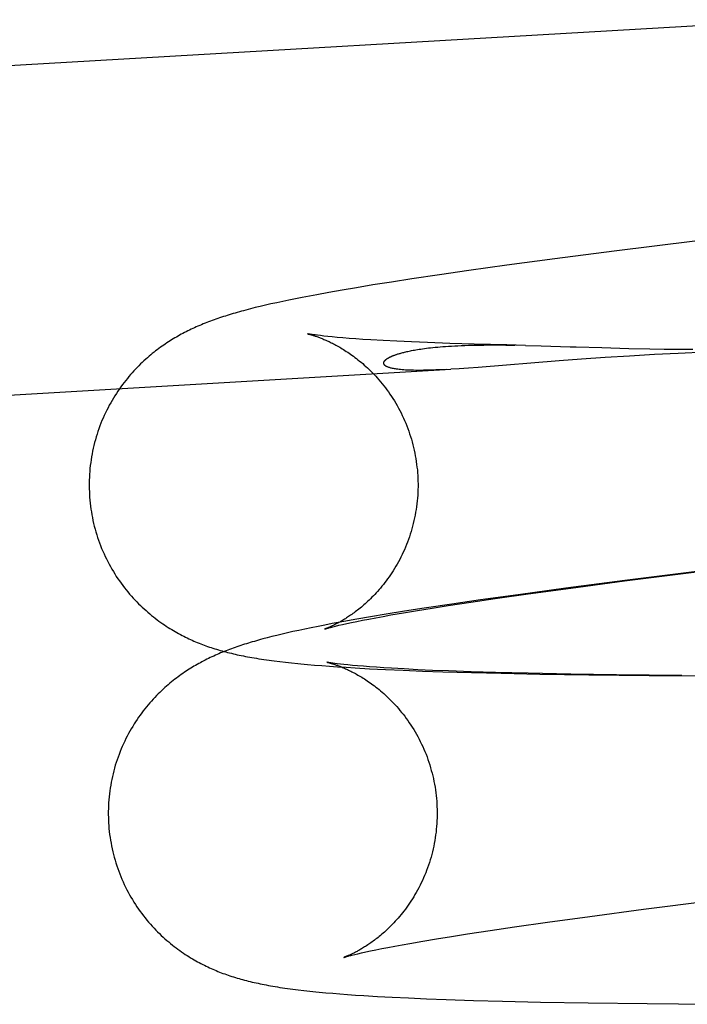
# Model space of a CAD drawing. Header units: inches. Extents: x 0 to 204, y 0 to 132.
# Tile 78 of 112: x 119.4107 to 119.4898, y 49.1414 to 49.2581. Entities that reach past the tile are written whole.
import ezdxf

# ---------------------------------------------------------------- set-up
doc = ezdxf.new("R2010")
doc.units = ezdxf.units.IN
doc.header["$LTSCALE"] = 11.243375
doc.header["$MEASUREMENT"] = 0
doc.linetypes.add('HIDDEN', pattern=[0.2, 0.1, -0.1])
doc.layers.add('DEFAULT_2', color=8, linetype='HIDDEN')

msp = doc.modelspace()

# ---------------------------------------------------------------- linework, layer by layer
at = {"layer": 'DEFAULT_2', "color": 8, "linetype": 'HIDDEN'}
for p, q in [((119.01381, 49.22958), (119.50269, 49.25812)), ((119.49075, 49.23186), (119.48117, 49.23067)), ((119.48117, 49.23067), (119.47414, 49.22976)), ((119.47414, 49.22976), (119.46843, 49.22899)), ((119.46392, 49.22837), (119.46047, 49.22787)), ((119.46843, 49.22899), (119.46392, 49.22837)), ((119.45716, 49.22738), (119.45478, 49.22701)), ((119.46047, 49.22787), (119.45716, 49.22738)), ((119.4489, 49.22605), (119.44735, 49.22577)), ((119.4506, 49.22634), (119.4489, 49.22605)), ((119.45255, 49.22666), (119.4506, 49.22634)), ((119.45478, 49.22701), (119.45255, 49.22666)), ((119.4426, 49.22487), (119.44186, 49.22471)), ((119.44337, 49.22502), (119.4426, 49.22487)), ((119.44418, 49.22518), (119.44337, 49.22502)), ((119.44503, 49.22535), (119.44418, 49.22518)), ((119.44592, 49.22551), (119.44503, 49.22535)), ((119.44735, 49.22577), (119.44592, 49.22551)), ((119.43804, 49.22383), (119.43749, 49.22368)), ((119.43861, 49.22397), (119.43804, 49.22383)), ((119.4392, 49.22411), (119.43861, 49.22397)), ((119.43982, 49.22426), (119.4392, 49.22411)), ((119.44047, 49.22441), (119.43982, 49.22426)), ((119.44115, 49.22456), (119.44047, 49.22441)), ((119.44186, 49.22471), (119.44115, 49.22456)), ((119.44599, 49.22069), (119.4457, 49.22073)), ((119.44633, 49.22065), (119.44599, 49.22069)), ((119.44673, 49.2206), (119.44633, 49.22065)), ((119.4472, 49.22055), (119.44673, 49.2206)), ((119.44773, 49.2205), (119.4472, 49.22055)), ((119.44834, 49.22044), (119.44773, 49.2205)), ((119.44901, 49.22039), (119.44834, 49.22044)), ((119.44974, 49.22033), (119.44901, 49.22039)), ((119.45053, 49.22027), (119.44974, 49.22033)), ((119.45138, 49.22021), (119.45053, 49.22027)), ((119.4523, 49.22016), (119.45138, 49.22021)), ((119.45378, 49.22007), (119.4523, 49.22016)), ((119.4554, 49.21999), (119.45378, 49.22007)), ((119.45715, 49.21991), (119.4554, 49.21999)), ((119.45902, 49.21983), (119.45715, 49.21991)), ((119.4617, 49.21973), (119.45902, 49.21983)), ((119.46458, 49.21965), (119.4617, 49.21973)), ((119.46846, 49.21955), (119.46458, 49.21965)), ((119.4662, 49.21955), (119.46723, 49.21955)), ((119.46723, 49.21955), (119.46832, 49.21954)), ((119.46832, 49.21954), (119.46945, 49.21952)), ((119.47064, 49.2195), (119.46846, 49.21955)), ((119.47064, 49.2195), (119.47253, 49.21945)), ((119.4797, 49.21923), (119.4829, 49.21914)), ((119.4829, 49.21914), (119.48541, 49.21909)), ((119.48541, 49.21909), (119.48711, 49.21906)), ((119.48711, 49.21906), (119.48882, 49.21904)), ((119.48882, 49.21904), (119.4905, 49.21903)), ((119.47732, 49.21785), (119.47466, 49.21765)), ((119.4801, 49.21804), (119.47732, 49.21785)), ((119.48299, 49.21823), (119.4801, 49.21804)), ((119.48594, 49.2184), (119.48299, 49.21823)), ((119.48878, 49.21855), (119.48594, 49.2184)), ((119.49205, 49.2187), (119.48878, 49.21855)), ((119.01608, 49.19065), (119.46181, 49.21666)), ((119.46281, 49.21673), (119.46181, 49.21666)), ((119.46389, 49.2168), (119.46281, 49.21673)), ((119.46506, 49.21689), (119.46389, 49.2168)), ((119.47466, 49.21765), (119.46506, 49.21689)), ((119.48239, 49.19156), (119.49126, 49.19269)), ((119.49194, 49.1928), (119.48242, 49.1916)), ((119.48242, 49.1916), (119.47544, 49.1907)), ((119.47602, 49.19072), (119.48239, 49.19156)), ((119.46979, 49.18993), (119.46532, 49.18931)), ((119.46708, 49.18948), (119.47097, 49.19003)), ((119.47544, 49.1907), (119.46979, 49.18993)), ((119.47097, 49.19003), (119.47602, 49.19072)), ((119.46191, 49.18881), (119.45863, 49.18832)), ((119.4596, 49.18835), (119.46148, 49.18864)), ((119.46148, 49.18864), (119.46418, 49.18905)), ((119.46532, 49.18931), (119.46191, 49.18881)), ((119.46418, 49.18905), (119.46708, 49.18948)), ((119.45414, 49.18761), (119.45229, 49.1873)), ((119.45376, 49.18736), (119.45469, 49.18753)), ((119.45629, 49.18796), (119.45414, 49.18761)), ((119.45469, 49.18753), (119.4562, 49.18779)), ((119.4562, 49.18779), (119.45783, 49.18806)), ((119.45863, 49.18832), (119.45629, 49.18796)), ((119.45783, 49.18806), (119.4596, 49.18835)), ((119.44687, 49.18633), (119.44605, 49.18617)), ((119.44774, 49.1865), (119.44687, 49.18633)), ((119.44913, 49.18675), (119.44774, 49.1865)), ((119.44813, 49.18621), (119.4485, 49.1863)), ((119.4485, 49.1863), (119.44895, 49.1864)), ((119.44895, 49.1864), (119.44945, 49.18651)), ((119.45064, 49.18702), (119.44913, 49.18675)), ((119.44945, 49.18651), (119.45001, 49.18663)), ((119.45001, 49.18663), (119.45064, 49.18676)), ((119.45229, 49.1873), (119.45064, 49.18702)), ((119.45064, 49.18676), (119.45133, 49.1869)), ((119.45133, 49.1869), (119.45207, 49.18704)), ((119.45207, 49.18704), (119.45289, 49.1872)), ((119.45289, 49.1872), (119.45376, 49.18736)), ((119.44117, 49.18511), (119.44059, 49.18496)), ((119.44178, 49.18525), (119.44117, 49.18511)), ((119.44242, 49.1854), (119.44178, 49.18525)), ((119.44308, 49.18555), (119.44242, 49.1854)), ((119.44377, 49.1857), (119.44308, 49.18555)), ((119.4445, 49.18585), (119.44377, 49.1857)), ((119.44525, 49.18601), (119.4445, 49.18585)), ((119.44605, 49.18617), (119.44525, 49.18601)), ((119.44781, 49.18613), (119.44813, 49.18621)), ((119.44003, 49.18482), (119.4395, 49.18468)), ((119.44059, 49.18496), (119.44003, 49.18482)), ((119.44152, 49.182), (119.4422, 49.18192)), ((119.4422, 49.18192), (119.4429, 49.18185)), ((119.4429, 49.18185), (119.44364, 49.18177)), ((119.44481, 49.18166), (119.44564, 49.18159)), ((119.44564, 49.18159), (119.4465, 49.18152)), ((119.44834, 49.18175), (119.44804, 49.18178)), ((119.4487, 49.1817), (119.44834, 49.18175)), ((119.44911, 49.18166), (119.4487, 49.1817)), ((119.44959, 49.18161), (119.44911, 49.18166)), ((119.45013, 49.18155), (119.44959, 49.18161)), ((119.4465, 49.18152), (119.44741, 49.18145)), ((119.44741, 49.18145), (119.44837, 49.18139)), ((119.44837, 49.18139), (119.44938, 49.18132)), ((119.44938, 49.18132), (119.45044, 49.18125)), ((119.45075, 49.1815), (119.45013, 49.18155)), ((119.45044, 49.18125), (119.45216, 49.18116)), ((119.45143, 49.18144), (119.45075, 49.1815)), ((119.45217, 49.18138), (119.45143, 49.18144)), ((119.45216, 49.18116), (119.45405, 49.18106)), ((119.45298, 49.18133), (119.45217, 49.18138)), ((119.45384, 49.18127), (119.45298, 49.18133)), ((119.45476, 49.18121), (119.45384, 49.18127)), ((119.45405, 49.18106), (119.45615, 49.18097)), ((119.45626, 49.18113), (119.45476, 49.18121)), ((119.45615, 49.18097), (119.45844, 49.18088)), ((119.45789, 49.18104), (119.45626, 49.18113)), ((119.45964, 49.18096), (119.45789, 49.18104)), ((119.45844, 49.18088), (119.46087, 49.1808)), ((119.46152, 49.18089), (119.45964, 49.18096)), ((119.46087, 49.1808), (119.46424, 49.1807)), ((119.46421, 49.18079), (119.46152, 49.18089)), ((119.4671, 49.18071), (119.46421, 49.18079)), ((119.46424, 49.1807), (119.46777, 49.18061)), ((119.47098, 49.18061), (119.4671, 49.18071)), ((119.46777, 49.18061), (119.47237, 49.18052)), ((119.47602, 49.18051), (119.47098, 49.18061)), ((119.47237, 49.18052), (119.47817, 49.18043)), ((119.48144, 49.18043), (119.47602, 49.18051)), ((119.47817, 49.18043), (119.48531, 49.18035)), ((119.4892, 49.18034), (119.48144, 49.18043)), ((119.48531, 49.18035), (119.4986, 49.18028)), ((119.48466, 49.15263), (119.49353, 49.15375)), ((119.4783, 49.15179), (119.48466, 49.15263)), ((119.47325, 49.1511), (119.4783, 49.15179)), ((119.46376, 49.14971), (119.46645, 49.15012)), ((119.46645, 49.15012), (119.46935, 49.15055)), ((119.46935, 49.15055), (119.47325, 49.1511)), ((119.45847, 49.14885), (119.46011, 49.14913)), ((119.46011, 49.14913), (119.46187, 49.14941)), ((119.46187, 49.14941), (119.46376, 49.14971)), ((119.45229, 49.1477), (119.45291, 49.14783)), ((119.45291, 49.14783), (119.4536, 49.14797)), ((119.4536, 49.14797), (119.45435, 49.14811)), ((119.45435, 49.14811), (119.45516, 49.14826)), ((119.45516, 49.14826), (119.45603, 49.14843)), ((119.45603, 49.14843), (119.45696, 49.14859)), ((119.45696, 49.14859), (119.45847, 49.14885)), ((119.45008, 49.14719), (119.4504, 49.14727)), ((119.4504, 49.14727), (119.45078, 49.14736)), ((119.45078, 49.14736), (119.45122, 49.14746)), ((119.45122, 49.14746), (119.45172, 49.14758)), ((119.45172, 49.14758), (119.45229, 49.1477)), ((119.4437, 49.14308), (119.44437, 49.143)), ((119.44437, 49.143), (119.44508, 49.14292)), ((119.44508, 49.14292), (119.44581, 49.14285)), ((119.44581, 49.14285), (119.44658, 49.14277)), ((119.44779, 49.14267), (119.44865, 49.1426)), ((119.44865, 49.1426), (119.44955, 49.14253)), ((119.44955, 49.14253), (119.45049, 49.14246)), ((119.45049, 49.14246), (119.45149, 49.1424)), ((119.45149, 49.1424), (119.45309, 49.1423)), ((119.45309, 49.1423), (119.45484, 49.1422)), ((119.45484, 49.1422), (119.45677, 49.14211)), ((119.45677, 49.14211), (119.45891, 49.14202)), ((119.45891, 49.14202), (119.46123, 49.14193)), ((119.46123, 49.14193), (119.46451, 49.14182)), ((119.46451, 49.14182), (119.46794, 49.14173)), ((119.46794, 49.14173), (119.47243, 49.14163)), ((119.47243, 49.14163), (119.4781, 49.14153)), ((119.4781, 49.14153), (119.48509, 49.14144)), ((119.48509, 49.14144), (119.49463, 49.14136))]:
    msp.add_line(p, q, dxfattribs=at)
for points in [[(119.43749, 49.22368), (119.43723, 49.22361), (119.43697, 49.22354), (119.43672, 49.22347), (119.43647, 49.2234), (119.43622, 49.22333), (119.43598, 49.22326), (119.43575, 49.22319), (119.43551, 49.22312), (119.43528, 49.22305), (119.43506, 49.22298), (119.43483, 49.22291), (119.43461, 49.22283), (119.43438, 49.22276)], [(119.43438, 49.22276), (119.43416, 49.22268), (119.43394, 49.22261), (119.43373, 49.22253), (119.43351, 49.22245), (119.43329, 49.22237), (119.43308, 49.22229), (119.43287, 49.22221), (119.43265, 49.22212), (119.43244, 49.22204), (119.43223, 49.22195), (119.43202, 49.22186), (119.43181, 49.22178), (119.43161, 49.22168), (119.4314, 49.22159), (119.4312, 49.2215), (119.431, 49.22141), (119.4308, 49.22131), (119.43061, 49.22121), (119.43041, 49.22111), (119.43021, 49.22101), (119.43002, 49.22091), (119.42983, 49.22081), (119.42964, 49.2207), (119.42945, 49.2206), (119.42926, 49.22049), (119.42907, 49.22038), (119.42888, 49.22026), (119.42869, 49.22015), (119.4285, 49.22003), (119.42831, 49.21991), (119.42813, 49.21979), (119.42794, 49.21966), (119.42775, 49.21953), (119.42756, 49.2194), (119.42737, 49.21927), (119.42718, 49.21913), (119.42699, 49.21898), (119.42679, 49.21884), (119.4266, 49.21868), (119.4264, 49.21853), (119.42621, 49.21836), (119.42601, 49.2182), (119.42581, 49.21802), (119.42561, 49.21785), (119.42541, 49.21767), (119.42521, 49.21748), (119.42501, 49.21729), (119.42481, 49.21709), (119.42461, 49.21689), (119.42442, 49.21669), (119.42422, 49.21647), (119.42402, 49.21626), (119.42383, 49.21604), (119.42363, 49.21581), (119.42344, 49.21558), (119.42325, 49.21534), (119.42306, 49.2151), (119.42287, 49.21485), (119.42268, 49.21459), (119.4225, 49.21434), (119.42232, 49.21407), (119.42214, 49.2138), (119.42197, 49.21353), (119.42179, 49.21325), (119.42163, 49.21297), (119.42146, 49.21269), (119.4213, 49.21239), (119.42115, 49.2121), (119.42099, 49.2118), (119.42085, 49.2115), (119.4207, 49.21119), (119.42057, 49.21088), (119.42043, 49.21057), (119.4203, 49.21026), (119.42018, 49.20994), (119.42006, 49.20962), (119.41995, 49.20929), (119.41984, 49.20896), (119.41974, 49.20864), (119.41965, 49.2083), (119.41956, 49.20797), (119.41947, 49.20764), (119.41939, 49.2073), (119.41932, 49.20696), (119.41925, 49.20662), (119.41919, 49.20628), (119.41913, 49.20594), (119.41909, 49.20559), (119.41904, 49.20525), (119.419, 49.2049), (119.41897, 49.20455), (119.41895, 49.20421), (119.41893, 49.20386), (119.41892, 49.20351), (119.41891, 49.20316), (119.41891, 49.20281), (119.41891, 49.20247), (119.41893, 49.20212), (119.41894, 49.2018)], [(119.44482, 49.22086), (119.44481, 49.22086), (119.44482, 49.22086), (119.44483, 49.22086), (119.44485, 49.22086), (119.44487, 49.22085), (119.4449, 49.22084), (119.44494, 49.22084), (119.44498, 49.22083), (119.44502, 49.22081), (119.44507, 49.2208), (119.44513, 49.22079), (119.44519, 49.22077), (119.44525, 49.22075), (119.44532, 49.22073), (119.4454, 49.22071), (119.44547, 49.22068), (119.44555, 49.22066), (119.44564, 49.22063), (119.44573, 49.2206), (119.44582, 49.22057), (119.44591, 49.22054), (119.44601, 49.2205), (119.44611, 49.22047), (119.44621, 49.22043), (119.44631, 49.22039), (119.44642, 49.22035), (119.44653, 49.2203), (119.44664, 49.22026), (119.44676, 49.22021), (119.44687, 49.22016), (119.44699, 49.22011), (119.44712, 49.22005), (119.44724, 49.22), (119.44737, 49.21994), (119.4475, 49.21987), (119.44763, 49.21981), (119.44776, 49.21974), (119.4479, 49.21967), (119.44804, 49.2196), (119.44818, 49.21952), (119.44832, 49.21945), (119.44847, 49.21936), (119.44862, 49.21928), (119.44877, 49.21919), (119.44893, 49.2191), (119.44908, 49.219), (119.44924, 49.2189), (119.4494, 49.21879), (119.44957, 49.21869), (119.44974, 49.21857), (119.44991, 49.21846), (119.45008, 49.21833), (119.45025, 49.21821), (119.45043, 49.21807), (119.45061, 49.21794), (119.45079, 49.21779), (119.45098, 49.21764), (119.45116, 49.21749), (119.45135, 49.21733), (119.45154, 49.21717), (119.45173, 49.21699), (119.45192, 49.21682), (119.45212, 49.21663), (119.45231, 49.21645), (119.4525, 49.21625), (119.4527, 49.21605), (119.45289, 49.21584), (119.45308, 49.21563), (119.45328, 49.21541), (119.45347, 49.21518), (119.45366, 49.21495), (119.45385, 49.21471), (119.45404, 49.21447), (119.45422, 49.21422), (119.4544, 49.21397), (119.45458, 49.21371), (119.45476, 49.21345), (119.45494, 49.21318), (119.45511, 49.21291), (119.45527, 49.21263), (119.45543, 49.21235), (119.45559, 49.21206), (119.45575, 49.21177), (119.4559, 49.21148), (119.45604, 49.21118), (119.45618, 49.21088), (119.45632, 49.21058), (119.45645, 49.21027), (119.45657, 49.20996), (119.45669, 49.20965), (119.45681, 49.20934), (119.45692, 49.20902), (119.45702, 49.2087), (119.45712, 49.20837), (119.45722, 49.20805), (119.4573, 49.20772), (119.45738, 49.20739), (119.45746, 49.20706), (119.45753, 49.20673), (119.45759, 49.2064), (119.45765, 49.20607), (119.45771, 49.20573), (119.45775, 49.20539), (119.45779, 49.20506), (119.45783, 49.20472), (119.45785, 49.20438), (119.45788, 49.20407)], [(119.4457, 49.22073), (119.44546, 49.22076), (119.44535, 49.22078), (119.44526, 49.22079), (119.44517, 49.2208), (119.4451, 49.22081), (119.44503, 49.22082), (119.44498, 49.22083), (119.44493, 49.22084), (119.44489, 49.22085), (119.44486, 49.22086), (119.44484, 49.22086), (119.44482, 49.22086)], [(119.46134, 49.21664), (119.46088, 49.21661), (119.46045, 49.21659), (119.46004, 49.21658), (119.45964, 49.21656), (119.45926, 49.21655), (119.4589, 49.21654), (119.45856, 49.21654), (119.45824, 49.21653), (119.45793, 49.21653), (119.45764, 49.21653), (119.45737, 49.21654), (119.45711, 49.21654), (119.45686, 49.21655), (119.45663, 49.21656), (119.45642, 49.21657), (119.45621, 49.21659), (119.45602, 49.2166), (119.45584, 49.21662), (119.45567, 49.21664), (119.45552, 49.21666), (119.45537, 49.21668), (119.45524, 49.2167), (119.45511, 49.21672), (119.45499, 49.21674), (119.45488, 49.21676), (119.45478, 49.21679), (119.45468, 49.21681), (119.4546, 49.21684), (119.45452, 49.21686), (119.45444, 49.21689), (119.45437, 49.21691), (119.45431, 49.21694), (119.45425, 49.21696), (119.4542, 49.21699), (119.45415, 49.21701), (119.45411, 49.21704), (119.45407, 49.21706), (119.45404, 49.21708), (119.45401, 49.21711), (119.45398, 49.21713), (119.45395, 49.21716), (119.45393, 49.21718), (119.45391, 49.21721), (119.4539, 49.21723), (119.45388, 49.21725), (119.45387, 49.21728), (119.45386, 49.2173), (119.45385, 49.21732), (119.45385, 49.21734), (119.45385, 49.21737), (119.45384, 49.21739), (119.45384, 49.21741), (119.45385, 49.21743), (119.45385, 49.21745), (119.45385, 49.21747), (119.45386, 49.21749), (119.45387, 49.21751), (119.45387, 49.21754), (119.45388, 49.21756), (119.4539, 49.21758), (119.45391, 49.2176), (119.45392, 49.21762), (119.45393, 49.21764), (119.45395, 49.21766), (119.45396, 49.21767), (119.45398, 49.21769), (119.454, 49.21771), (119.45402, 49.21773), (119.45404, 49.21775), (119.45406, 49.21777), (119.45408, 49.21779), (119.4541, 49.21781), (119.45413, 49.21783), (119.45415, 49.21785), (119.45418, 49.21787), (119.45421, 49.21789), (119.45423, 49.21791), (119.45426, 49.21793), (119.45429, 49.21795), (119.45432, 49.21797), (119.45436, 49.21798), (119.45439, 49.218), (119.45443, 49.21802), (119.45446, 49.21804), (119.4545, 49.21807), (119.45454, 49.21809), (119.45458, 49.21811), (119.45462, 49.21813), (119.45467, 49.21815), (119.45471, 49.21817), (119.45476, 49.21819), (119.45481, 49.21821), (119.45486, 49.21824), (119.45492, 49.21826), (119.45498, 49.21828), (119.45503, 49.2183), (119.4551, 49.21833), (119.45516, 49.21835), (119.45523, 49.21837), (119.4553, 49.2184), (119.45537, 49.21842), (119.45545, 49.21845), (119.45553, 49.21848), (119.45561, 49.2185), (119.4557, 49.21853), (119.45579, 49.21855), (119.45589, 49.21858), (119.45599, 49.21861), (119.4561, 49.21864), (119.45621, 49.21867), (119.45632, 49.2187), (119.45645, 49.21873), (119.45657, 49.21876), (119.45671, 49.21879), (119.45685, 49.21882), (119.457, 49.21885), (119.45715, 49.21888), (119.45732, 49.21891), (119.45749, 49.21894), (119.45767, 49.21897), (119.45785, 49.219), (119.45805, 49.21903), (119.45825, 49.21906), (119.45846, 49.2191), (119.45868, 49.21913), (119.45892, 49.21916), (119.45916, 49.21919), (119.45941, 49.21922), (119.45968, 49.21925), (119.45996, 49.21927), (119.46025, 49.2193), (119.46055, 49.21933), (119.46087, 49.21935), (119.46119, 49.21938), (119.46154, 49.2194), (119.46189, 49.21942), (119.46226, 49.21945), (119.46265, 49.21946), (119.46304, 49.21948), (119.46345, 49.2195), (119.46388, 49.21951), (119.46431, 49.21952), (119.46476, 49.21953), (119.46522, 49.21954), (119.4657, 49.21954), (119.4662, 49.21955)], [(119.47253, 49.21945), (119.47595, 49.21934), (119.47668, 49.21932), (119.4797, 49.21923)], [(119.45788, 49.20407), (119.45789, 49.20375), (119.4579, 49.20341), (119.45791, 49.20308), (119.45791, 49.20274), (119.4579, 49.2024), (119.45789, 49.20206), (119.45787, 49.20172), (119.45784, 49.20138), (119.45781, 49.20105), (119.45778, 49.20071), (119.45773, 49.20037), (119.45768, 49.20004), (119.45763, 49.19971), (119.45757, 49.19938), (119.4575, 49.19905), (119.45743, 49.19872), (119.45735, 49.19839), (119.45727, 49.19807), (119.45718, 49.19775), (119.45709, 49.19743), (119.45699, 49.19711), (119.45689, 49.19679), (119.45678, 49.19648), (119.45666, 49.19617), (119.45654, 49.19587), (119.45642, 49.19557), (119.45629, 49.19527), (119.45616, 49.19498), (119.45602, 49.19469), (119.45588, 49.1944), (119.45574, 49.19412), (119.45559, 49.19384), (119.45544, 49.19357), (119.45528, 49.1933), (119.45512, 49.19304), (119.45496, 49.19278), (119.4548, 49.19253), (119.45464, 49.19228), (119.45447, 49.19204), (119.4543, 49.19181), (119.45414, 49.19158), (119.45397, 49.19136), (119.4538, 49.19114), (119.45363, 49.19093), (119.45346, 49.19072), (119.45329, 49.19053), (119.45312, 49.19033), (119.45295, 49.19015), (119.45278, 49.18997), (119.45262, 49.18979), (119.45245, 49.18962), (119.45229, 49.18946), (119.45212, 49.1893), (119.45196, 49.18915), (119.4518, 49.189), (119.45165, 49.18886), (119.45149, 49.18873), (119.45134, 49.18859), (119.45119, 49.18847), (119.45104, 49.18834), (119.45089, 49.18823), (119.45075, 49.18811), (119.45061, 49.188), (119.45047, 49.18789), (119.45033, 49.18779), (119.45019, 49.18769), (119.45006, 49.1876), (119.44992, 49.18751), (119.4498, 49.18742), (119.44967, 49.18733), (119.44954, 49.18725), (119.44942, 49.18717), (119.4493, 49.18709), (119.44918, 49.18702), (119.44906, 49.18695), (119.44895, 49.18688), (119.44883, 49.18681), (119.44872, 49.18675), (119.44862, 49.18669), (119.44851, 49.18663), (119.4484, 49.18657), (119.4483, 49.18652), (119.4482, 49.18647), (119.44811, 49.18642), (119.44801, 49.18637), (119.44792, 49.18632), (119.44783, 49.18628), (119.44774, 49.18624), (119.44766, 49.1862), (119.44758, 49.18616), (119.4475, 49.18613), (119.44743, 49.18609), (119.44736, 49.18606), (119.44729, 49.18603), (119.44723, 49.18601), (119.44717, 49.18598), (119.44711, 49.18596), (119.44706, 49.18594), (119.44702, 49.18592), (119.44698, 49.18591), (119.44694, 49.1859), (119.44691, 49.18589), (119.44689, 49.18588), (119.44687, 49.18587), (119.44686, 49.18587), (119.44686, 49.18587)], [(119.41894, 49.2018), (119.41896, 49.20148), (119.41899, 49.20113), (119.41903, 49.20078), (119.41907, 49.20044), (119.41911, 49.20009), (119.41917, 49.19975), (119.41923, 49.19941), (119.41929, 49.19907), (119.41936, 49.19873), (119.41944, 49.19839), (119.41952, 49.19805), (119.41961, 49.19772), (119.41971, 49.19738), (119.41981, 49.19705), (119.41991, 49.19672), (119.42002, 49.19639), (119.42014, 49.19607), (119.42026, 49.19575), (119.42039, 49.19543), (119.42053, 49.19511), (119.42067, 49.19479), (119.42081, 49.19448), (119.42096, 49.19417), (119.42111, 49.19387), (119.42127, 49.19357), (119.42143, 49.19327), (119.4216, 49.19297), (119.42178, 49.19268), (119.42195, 49.1924), (119.42213, 49.19211), (119.42232, 49.19183), (119.42251, 49.19156), (119.4227, 49.19129), (119.4229, 49.19103), (119.42309, 49.19076), (119.4233, 49.19051), (119.4235, 49.19026), (119.42371, 49.19001), (119.42392, 49.18977), (119.42413, 49.18954), (119.42434, 49.18931), (119.42456, 49.18908), (119.42477, 49.18886), (119.42499, 49.18865), (119.42521, 49.18844), (119.42543, 49.18824), (119.42565, 49.18804), (119.42587, 49.18785), (119.42609, 49.18766), (119.42631, 49.18748), (119.42653, 49.1873), (119.42675, 49.18713), (119.42697, 49.18696), (119.42719, 49.1868), (119.42741, 49.18664), (119.42763, 49.18649), (119.42784, 49.18634), (119.42806, 49.1862), (119.42827, 49.18606), (119.42849, 49.18593), (119.4287, 49.1858), (119.42891, 49.18567), (119.42911, 49.18555), (119.42932, 49.18544), (119.42952, 49.18532), (119.42973, 49.18521), (119.42993, 49.18511), (119.43013, 49.18501), (119.43033, 49.18491), (119.43053, 49.18481), (119.43073, 49.18471), (119.43093, 49.18462), (119.43113, 49.18453), (119.43133, 49.18444), (119.43153, 49.18436), (119.43173, 49.18427), (119.43194, 49.18419), (119.43214, 49.18411), (119.43234, 49.18403), (119.43255, 49.18395), (119.43275, 49.18388), (119.43296, 49.1838), (119.43317, 49.18373), (119.43338, 49.18366), (119.43359, 49.18359), (119.4338, 49.18353), (119.43401, 49.18346), (119.43423, 49.18339), (119.43445, 49.18333), (119.43467, 49.18327), (119.43489, 49.18321), (119.43511, 49.18315), (119.43533, 49.18309), (119.43556, 49.18304), (119.43578, 49.18298), (119.43601, 49.18293), (119.43624, 49.18287), (119.43648, 49.18282), (119.43671, 49.18277), (119.43695, 49.18272), (119.4372, 49.18267), (119.43744, 49.18262), (119.4377, 49.18258), (119.43795, 49.18253), (119.43822, 49.18248), (119.43849, 49.18243), (119.43877, 49.18239), (119.43905, 49.18234), (119.43934, 49.1823), (119.43963, 49.18225), (119.43993, 49.18221), (119.44024, 49.18217), (119.44055, 49.18213), (119.44086, 49.18208), (119.44152, 49.182)], [(119.44686, 49.18586), (119.44686, 49.18587), (119.44687, 49.18587), (119.44688, 49.18587), (119.44691, 49.18588), (119.44694, 49.18589), (119.44698, 49.1859), (119.44703, 49.18592), (119.44709, 49.18594), (119.44716, 49.18596), (119.44724, 49.18598), (119.44733, 49.186), (119.44744, 49.18603), (119.44755, 49.18606), (119.44767, 49.18609), (119.44781, 49.18613)], [(119.4395, 49.18468), (119.43924, 49.18461), (119.43899, 49.18454), (119.43874, 49.18447), (119.4385, 49.1844), (119.43826, 49.18433), (119.43802, 49.18426), (119.43779, 49.18419), (119.43756, 49.18412), (119.43733, 49.18405), (119.4371, 49.18397), (119.43688, 49.1839), (119.43666, 49.18383)], [(119.43666, 49.18383), (119.43644, 49.18375), (119.43622, 49.18367), (119.436, 49.1836), (119.43578, 49.18352), (119.43557, 49.18344), (119.43535, 49.18336), (119.43514, 49.18327), (119.43492, 49.18319), (119.43471, 49.18311), (119.4345, 49.18302), (119.43429, 49.18293), (119.43409, 49.18284), (119.43388, 49.18275), (119.43368, 49.18266), (119.43347, 49.18257), (119.43327, 49.18247), (119.43307, 49.18238), (119.43288, 49.18228), (119.43268, 49.18218), (119.43249, 49.18208), (119.43229, 49.18198), (119.4321, 49.18187), (119.43191, 49.18177), (119.43172, 49.18166), (119.43153, 49.18155), (119.43134, 49.18144), (119.43115, 49.18133), (119.43096, 49.18121), (119.43077, 49.1811), (119.43059, 49.18098), (119.4304, 49.18085), (119.43021, 49.18073), (119.43002, 49.1806), (119.42983, 49.18047), (119.42964, 49.18033), (119.42945, 49.18019), (119.42926, 49.18005), (119.42907, 49.1799), (119.42887, 49.17975), (119.42868, 49.17959), (119.42848, 49.17943), (119.42828, 49.17926), (119.42808, 49.17909), (119.42788, 49.17891), (119.42768, 49.17873), (119.42748, 49.17855), (119.42728, 49.17835), (119.42708, 49.17816), (119.42689, 49.17796), (119.42669, 49.17775), (119.42649, 49.17754), (119.42629, 49.17732), (119.4261, 49.1771), (119.4259, 49.17687), (119.42571, 49.17664), (119.42552, 49.1764), (119.42533, 49.17616), (119.42514, 49.17591), (119.42495, 49.17566), (119.42477, 49.1754), (119.42459, 49.17514), (119.42441, 49.17487), (119.42424, 49.1746), (119.42407, 49.17432), (119.4239, 49.17404), (119.42374, 49.17375), (119.42357, 49.17346), (119.42342, 49.17317), (119.42327, 49.17287), (119.42312, 49.17257), (119.42298, 49.17226), (119.42284, 49.17195), (119.42271, 49.17164), (119.42258, 49.17132), (119.42245, 49.171), (119.42234, 49.17068), (119.42222, 49.17036), (119.42212, 49.17003), (119.42201, 49.1697), (119.42192, 49.16937), (119.42183, 49.16904), (119.42174, 49.1687), (119.42166, 49.16836), (119.42159, 49.16803), (119.42152, 49.16769), (119.42146, 49.16734), (119.42141, 49.167), (119.42136, 49.16666), (119.42131, 49.16631), (119.42128, 49.16597), (119.42125, 49.16562), (119.42122, 49.16527), (119.4212, 49.16492), (119.42119, 49.16458), (119.42118, 49.16423), (119.42118, 49.16388), (119.42119, 49.16353), (119.4212, 49.16318), (119.42121, 49.16286)], [(119.44364, 49.18177), (119.44402, 49.18173), (119.44481, 49.18166)], [(119.44804, 49.18178), (119.44779, 49.18182), (119.44768, 49.18183), (119.44758, 49.18185), (119.44749, 49.18186), (119.44741, 49.18187), (119.44734, 49.18189), (119.44728, 49.1819), (119.44723, 49.1819), (119.44718, 49.18191), (119.44715, 49.18192), (119.44712, 49.18192), (119.4471, 49.18193), (119.44709, 49.18193), (119.44709, 49.18193)], [(119.44709, 49.18193), (119.44709, 49.18193), (119.44711, 49.18193), (119.44713, 49.18192), (119.44715, 49.18192), (119.44719, 49.18191), (119.44722, 49.1819), (119.44727, 49.18189), (119.44731, 49.18188), (119.44737, 49.18186), (119.44742, 49.18185), (119.44748, 49.18183), (119.44755, 49.18181), (119.44762, 49.18179), (119.4477, 49.18177), (119.44777, 49.18174), (119.44786, 49.18172), (119.44794, 49.18169), (119.44803, 49.18166), (119.44812, 49.18163), (119.44821, 49.18159), (119.44831, 49.18156), (119.44841, 49.18152), (119.44851, 49.18148), (119.44862, 49.18144), (119.44873, 49.1814), (119.44884, 49.18136), (119.44895, 49.18131), (119.44907, 49.18126), (119.44918, 49.18121), (119.4493, 49.18116), (119.44942, 49.1811), (119.44955, 49.18105), (119.44968, 49.18099), (119.44981, 49.18092), (119.44994, 49.18086), (119.45007, 49.18079), (119.45021, 49.18072), (119.45035, 49.18065), (119.45049, 49.18057), (119.45063, 49.18049), (119.45078, 49.18041), (119.45093, 49.18032), (119.45108, 49.18023), (119.45124, 49.18014), (119.45139, 49.18004), (119.45155, 49.17994), (119.45172, 49.17984), (119.45188, 49.17973), (119.45205, 49.17961), (119.45222, 49.17949), (119.45239, 49.17937), (119.45256, 49.17924), (119.45274, 49.17911), (119.45292, 49.17897), (119.4531, 49.17883), (119.45329, 49.17868), (119.45347, 49.17853), (119.45366, 49.17837), (119.45385, 49.1782), (119.45404, 49.17803), (119.45423, 49.17785), (119.45442, 49.17767), (119.45461, 49.17748), (119.45481, 49.17728), (119.455, 49.17708), (119.45519, 49.17687), (119.45539, 49.17666), (119.45558, 49.17644), (119.45577, 49.17622), (119.45596, 49.17598), (119.45615, 49.17575), (119.45633, 49.17551), (119.45652, 49.17526), (119.4567, 49.175), (119.45688, 49.17475), (119.45705, 49.17448), (119.45723, 49.17422), (119.4574, 49.17394), (119.45756, 49.17367), (119.45772, 49.17339), (119.45788, 49.1731), (119.45803, 49.17281), (119.45818, 49.17252), (119.45833, 49.17222), (119.45847, 49.17193), (119.4586, 49.17162), (119.45873, 49.17132), (119.45886, 49.17101), (119.45898, 49.1707), (119.45909, 49.17038), (119.4592, 49.17006), (119.4593, 49.16975), (119.4594, 49.16942), (119.45949, 49.1691), (119.45958, 49.16877), (119.45966, 49.16845), (119.45974, 49.16812), (119.4598, 49.16779), (119.45987, 49.16746), (119.45993, 49.16712), (119.45998, 49.16679), (119.46002, 49.16645), (119.46006, 49.16612), (119.4601, 49.16578), (119.46013, 49.16544), (119.46015, 49.16513)], [(119.46015, 49.16513), (119.46016, 49.16482), (119.46017, 49.16448), (119.46018, 49.16414), (119.46018, 49.1638), (119.46017, 49.16346), (119.46016, 49.16312), (119.46014, 49.16279), (119.46012, 49.16245), (119.46008, 49.16211), (119.46005, 49.16178), (119.46, 49.16144), (119.45996, 49.16111), (119.4599, 49.16077), (119.45984, 49.16044), (119.45978, 49.16011), (119.4597, 49.15978), (119.45963, 49.15946), (119.45954, 49.15913), (119.45946, 49.15881), (119.45936, 49.15849), (119.45926, 49.15818), (119.45916, 49.15786), (119.45905, 49.15755), (119.45893, 49.15724), (119.45882, 49.15694), (119.45869, 49.15663), (119.45856, 49.15634), (119.45843, 49.15604), (119.45829, 49.15575), (119.45815, 49.15547), (119.45801, 49.15518), (119.45786, 49.15491), (119.45771, 49.15463), (119.45755, 49.15437), (119.4574, 49.1541), (119.45724, 49.15385), (119.45707, 49.15359), (119.45691, 49.15335), (119.45674, 49.15311), (119.45658, 49.15287), (119.45641, 49.15264), (119.45624, 49.15242), (119.45607, 49.15221), (119.4559, 49.152), (119.45573, 49.15179), (119.45556, 49.15159), (119.45539, 49.1514), (119.45522, 49.15121), (119.45505, 49.15103), (119.45489, 49.15086), (119.45472, 49.15069), (119.45456, 49.15053), (119.4544, 49.15037), (119.45424, 49.15022), (119.45408, 49.15007), (119.45392, 49.14993), (119.45376, 49.14979), (119.45361, 49.14966), (119.45346, 49.14953), (119.45331, 49.14941), (119.45317, 49.14929), (119.45302, 49.14918), (119.45288, 49.14907), (119.45274, 49.14896), (119.4526, 49.14886), (119.45246, 49.14876), (119.45233, 49.14866), (119.4522, 49.14857), (119.45207, 49.14848), (119.45194, 49.1484), (119.45181, 49.14831), (119.45169, 49.14823), (119.45157, 49.14816), (119.45145, 49.14808), (119.45133, 49.14801), (119.45122, 49.14794), (119.45111, 49.14788), (119.451, 49.14781), (119.45089, 49.14775), (119.45078, 49.14769), (119.45068, 49.14764), (119.45058, 49.14758), (119.45048, 49.14753), (119.45038, 49.14748), (119.45028, 49.14743), (119.45019, 49.14739), (119.4501, 49.14734), (119.45001, 49.1473), (119.44993, 49.14726), (119.44985, 49.14723), (119.44977, 49.14719), (119.4497, 49.14716), (119.44963, 49.14713), (119.44956, 49.1471), (119.4495, 49.14707), (119.44944, 49.14705), (119.44939, 49.14703), (119.44934, 49.14701), (119.44929, 49.14699), (119.44925, 49.14698), (119.44922, 49.14696), (119.44919, 49.14695), (119.44916, 49.14694), (119.44914, 49.14694), (119.44913, 49.14693), (119.44913, 49.14693)], [(119.42121, 49.16286), (119.42124, 49.16254), (119.42126, 49.1622), (119.4213, 49.16185), (119.42134, 49.16151), (119.42139, 49.16116), (119.42144, 49.16082), (119.4215, 49.16048), (119.42156, 49.16014), (119.42163, 49.1598), (119.42171, 49.15946), (119.42179, 49.15913), (119.42188, 49.15879), (119.42198, 49.15846), (119.42208, 49.15813), (119.42218, 49.1578), (119.42229, 49.15747), (119.42241, 49.15715), (119.42253, 49.15682), (119.42266, 49.15651), (119.42279, 49.15619), (119.42293, 49.15587), (119.42307, 49.15556), (119.42322, 49.15526), (119.42338, 49.15495), (119.42353, 49.15465), (119.4237, 49.15435), (119.42387, 49.15406), (119.42404, 49.15377), (119.42421, 49.15348), (119.42439, 49.1532), (119.42458, 49.15292), (119.42477, 49.15265), (119.42496, 49.15238), (119.42515, 49.15211), (119.42535, 49.15185), (119.42555, 49.1516), (119.42576, 49.15134), (119.42596, 49.1511), (119.42617, 49.15086), (119.42638, 49.15062), (119.4266, 49.15039), (119.42681, 49.15017), (119.42703, 49.14995), (119.42724, 49.14974), (119.42746, 49.14953), (119.42768, 49.14932), (119.4279, 49.14913), (119.42812, 49.14893), (119.42834, 49.14875), (119.42856, 49.14856), (119.42878, 49.14839), (119.429, 49.14822), (119.42922, 49.14805), (119.42943, 49.14789), (119.42965, 49.14773), (119.42987, 49.14758), (119.43009, 49.14743), (119.4303, 49.14728), (119.43052, 49.14715), (119.43073, 49.14701), (119.43094, 49.14688), (119.43115, 49.14676), (119.43136, 49.14664), (119.43156, 49.14652), (119.43177, 49.14641), (119.43197, 49.1463), (119.43217, 49.14619), (119.43237, 49.14609), (119.43257, 49.14599), (119.43277, 49.14589), (119.43297, 49.14579), (119.43317, 49.1457), (119.43337, 49.14561), (119.43357, 49.14552), (119.43377, 49.14544), (119.43397, 49.14535), (119.43417, 49.14527), (119.43438, 49.14519), (119.43458, 49.14511), (119.43478, 49.14503), (119.43499, 49.14496), (119.4352, 49.14488), (119.4354, 49.14481), (119.43561, 49.14474), (119.43582, 49.14467), (119.43603, 49.1446), (119.43625, 49.14454), (119.43646, 49.14447), (119.43668, 49.14441), (119.43689, 49.14435), (119.43711, 49.14429), (119.43733, 49.14423), (119.43756, 49.14417), (119.43778, 49.14411), (119.43801, 49.14406), (119.43824, 49.144), (119.43847, 49.14395), (119.4387, 49.1439), (119.43894, 49.14385), (119.43917, 49.1438), (119.43942, 49.14375), (119.43966, 49.1437), (119.43991, 49.14365), (119.44017, 49.1436), (119.44043, 49.14356), (119.4407, 49.14351), (119.44097, 49.14347), (119.44125, 49.14342), (119.44154, 49.14337), (119.44183, 49.14333), (119.44213, 49.14329), (119.44243, 49.14324), (119.44274, 49.1432), (119.44305, 49.14316), (119.4437, 49.14308)], [(119.44913, 49.14693), (119.44913, 49.14693), (119.44914, 49.14693), (119.44916, 49.14694), (119.44918, 49.14695), (119.44921, 49.14696), (119.44926, 49.14697), (119.44931, 49.14699), (119.44937, 49.147), (119.44944, 49.14702), (119.44952, 49.14705), (119.44961, 49.14707), (119.44971, 49.1471), (119.44982, 49.14713), (119.44995, 49.14716), (119.45008, 49.14719)], [(119.44658, 49.14277), (119.44697, 49.14274), (119.44779, 49.14267)]]:
    msp.add_lwpolyline(points, dxfattribs=at)

doc.saveas('drawing.dxf')
